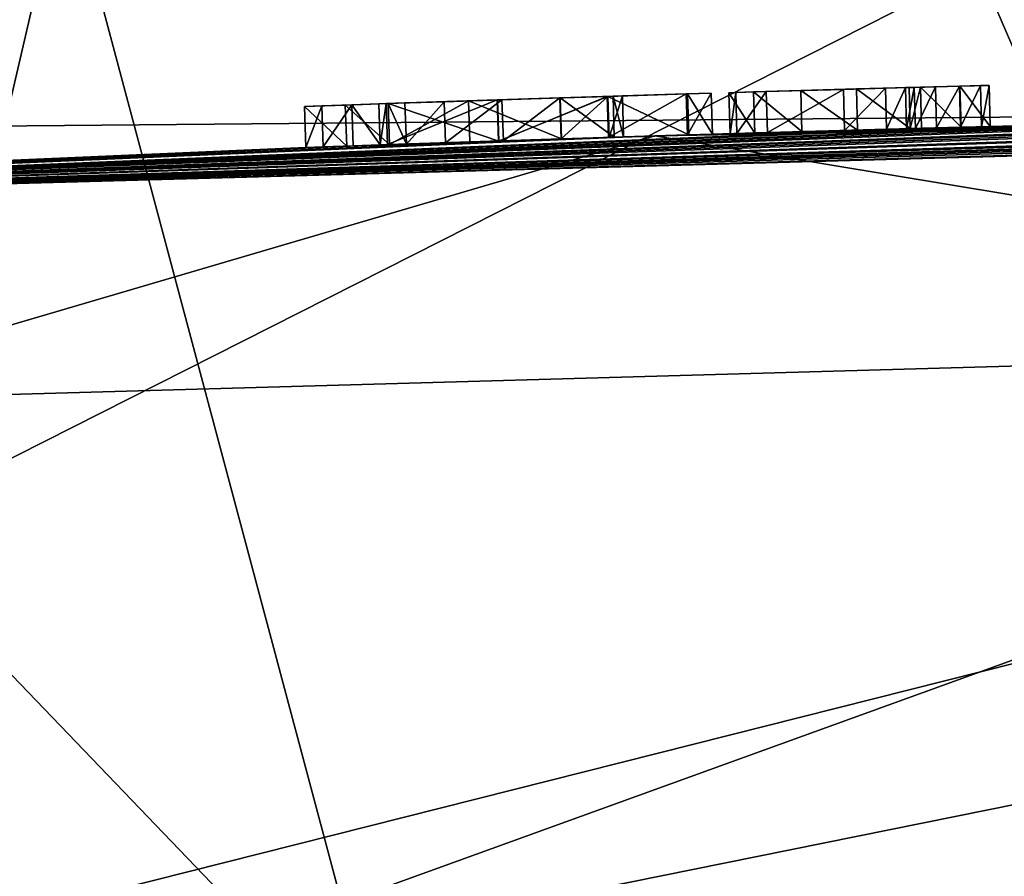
# Model space of a CAD drawing. Header units: millimetres. Extents: x -29 to 28.8, y -75.2 to 10.
# Tile 243 of 256: x -7.7 to -5.2, y -15.7 to -13.5. Entities that reach past the tile are written whole.
import ezdxf

# ---------------------------------------------------------------- set-up
doc = ezdxf.new("R2010")
doc.units = ezdxf.units.MM
doc.header["$LTSCALE"] = 88.413066
for name, color, linetype in [('241', 7, 'CONTINUOUS'), ('242', 7, 'CONTINUOUS'), ('243', 7, 'CONTINUOUS'), ('247', 7, 'CONTINUOUS'), ('263', 7, 'CONTINUOUS'), ('280', 7, 'CONTINUOUS'), ('281', 7, 'CONTINUOUS'), ('282', 7, 'CONTINUOUS'), ('283', 7, 'CONTINUOUS'), ('284', 7, 'CONTINUOUS'), ('285', 7, 'CONTINUOUS'), ('286', 7, 'CONTINUOUS'), ('287', 7, 'CONTINUOUS'), ('353', 7, 'CONTINUOUS'), ('354', 7, 'CONTINUOUS'), ('355', 7, 'CONTINUOUS'), ('356', 7, 'CONTINUOUS'), ('357', 7, 'CONTINUOUS'), ('358', 7, 'CONTINUOUS'), ('359', 7, 'CONTINUOUS'), ('364', 7, 'CONTINUOUS'), ('726', 7, 'CONTINUOUS')]:
    doc.layers.add(name, color=color, linetype=linetype)

msp = doc.modelspace()

# ---------------------------------------------------------------- linework, layer by layer
at = {"layer": '241', "color": 7, "linetype": 'CONTINUOUS', "true_color": 0xc7d9f7}
for points in [[(4.1034, -12.7628, 104.5), (7.4407, -12.9122, 105.3469), (-12.2696, -16.8948, 127.9335), (4.1034, -12.7628, 104.5)], [(-4.1034, -12.7628, 104.5), (4.1034, -12.7628, 104.5), (-12.2696, -16.8948, 127.9335), (-4.1034, -12.7628, 104.5)], [(-7.4407, -12.9122, 105.3469), (-4.1034, -12.7628, 104.5), (-12.2696, -16.8948, 127.9335), (-7.4407, -12.9122, 105.3469)], [(7.4407, -12.9122, 105.3469), (9.9823, -13.3272, 107.7006), (-12.2696, -16.8948, 127.9335), (7.4407, -12.9122, 105.3469)], [(-9.9823, -13.3272, 107.7006), (-7.4407, -12.9122, 105.3469), (-12.2696, -16.8948, 127.9335), (-9.9823, -13.3272, 107.7006)], [(9.9823, -13.3272, 107.7006), (11.0863, -13.911, 111.0117), (-12.2696, -16.8948, 127.9335), (9.9823, -13.3272, 107.7006)], [(11.0863, -13.911, 111.0117), (12.2696, -16.8948, 127.9335), (-12.2696, -16.8948, 127.9335), (11.0863, -13.911, 111.0117)]]:
    msp.add_3dface(points, dxfattribs=at)
at = {"layer": '242', "color": 7, "linetype": 'CONTINUOUS', "true_color": 0xc7d9f7}
for points in [[(0, -13.7, 137.2244), (-11.0247, -14.0041, 137.2244), (-0.0199, -13.7, 142.3652), (0, -13.7, 137.2244)], [(-0.0199, -13.7, 142.3652), (-11.0247, -14.0041, 137.2244), (-0.1172, -13.7, 142.4231), (-0.0199, -13.7, 142.3652)], [(-0.1172, -13.7, 142.4231), (-11.0247, -14.0041, 137.2244), (-0.153, -13.7001, 142.5063), (-0.1172, -13.7, 142.4231)], [(-0.153, -13.7001, 142.5063), (-11.0247, -14.0041, 137.2244), (-0.4914, -13.7006, 142.3754), (-0.153, -13.7001, 142.5063)], [(-0.4914, -13.7006, 142.3754), (-11.0247, -14.0041, 137.2244), (-0.7755, -13.7015, 142.3657), (-0.4914, -13.7006, 142.3754)], [(-0.7755, -13.7015, 142.3657), (-11.0247, -14.0041, 137.2244), (-1.0435, -13.7027, 142.3934), (-0.7755, -13.7015, 142.3657)], [(-1.0435, -13.7027, 142.3934), (-11.0247, -14.0041, 137.2244), (-1.1443, -13.7033, 142.3732), (-1.0435, -13.7027, 142.3934)], [(-1.1443, -13.7033, 142.3732), (-11.0247, -14.0041, 137.2244), (-1.221, -13.7037, 142.4479), (-1.1443, -13.7033, 142.3732)], [(-11.0247, -14.0041, 137.2244), (-1.546, -13.706, 142.3949), (-1.221, -13.7037, 142.4479), (-11.0247, -14.0041, 137.2244)], [(-1.546, -13.706, 142.3949), (-11.0247, -14.0041, 137.2244), (-1.5989, -13.7064, 142.3729), (-1.546, -13.706, 142.3949)], [(-1.5989, -13.7064, 142.3729), (-11.0247, -14.0041, 137.2244), (-1.6601, -13.7069, 142.3729), (-1.5989, -13.7064, 142.3729)], [(-1.6601, -13.7069, 142.3729), (-11.0247, -14.0041, 137.2244), (-1.7131, -13.7073, 142.3949), (-1.6601, -13.7069, 142.3729)], [(-1.7131, -13.7073, 142.3949), (-11.0247, -14.0041, 137.2244), (-1.735, -13.7075, 142.4479), (-1.7131, -13.7073, 142.3949)], [(-11.0247, -14.0041, 137.2244), (-2.311, -13.7134, 142.3949), (-1.735, -13.7075, 142.4479), (-11.0247, -14.0041, 137.2244)], [(-6.1226, -13.7937, 155.7729), (-0.2594, -13.7002, 157.4971), (-6.0406, -13.7912, 143.2707), (-6.1226, -13.7937, 155.7729)], [(-0.2594, -13.7002, 157.4971), (-5.9339, -13.788, 143.4626), (-6.0406, -13.7912, 143.2707), (-0.2594, -13.7002, 157.4971)], [(-5.9339, -13.788, 143.4626), (-0.2594, -13.7002, 157.4971), (-5.8721, -13.7862, 143.5375), (-5.9339, -13.788, 143.4626)], [(-5.8721, -13.7862, 143.5375), (-0.2594, -13.7002, 157.4971), (-5.7536, -13.7828, 143.5577), (-5.8721, -13.7862, 143.5375)], [(-5.7536, -13.7828, 143.5577), (-0.2594, -13.7002, 157.4971), (-5.6138, -13.7788, 143.5245), (-5.7536, -13.7828, 143.5577)], [(-5.6138, -13.7788, 143.5245), (-0.2594, -13.7002, 157.4971), (-5.4536, -13.7744, 143.4884), (-5.6138, -13.7788, 143.5245)], [(-5.4536, -13.7744, 143.4884), (-0.2594, -13.7002, 157.4971), (-5.3545, -13.7717, 143.5455), (-5.4536, -13.7744, 143.4884)], [(-5.3545, -13.7717, 143.5455), (-0.2594, -13.7002, 157.4971), (-5.281, -13.7697, 143.4579), (-5.3545, -13.7717, 143.5455)], [(-5.281, -13.7697, 143.4579), (-0.2594, -13.7002, 157.4971), (-5.281, -13.7697, 142.4479), (-5.281, -13.7697, 143.4579)], [(-5.281, -13.7697, 142.4479), (-0.2594, -13.7002, 157.4971), (-4.9395, -13.761, 143.3621), (-5.281, -13.7697, 142.4479)], [(-2.311, -13.7134, 142.3949), (-11.0247, -14.0041, 137.2244), (-2.3639, -13.714, 142.3729), (-2.311, -13.7134, 142.3949)], [(-2.3639, -13.714, 142.3729), (-11.0247, -14.0041, 137.2244), (-2.4251, -13.7147, 142.3729), (-2.3639, -13.714, 142.3729)], [(-2.4251, -13.7147, 142.3729), (-11.0247, -14.0041, 137.2244), (-2.4781, -13.7154, 142.3949), (-2.4251, -13.7147, 142.3729)], [(-2.4781, -13.7154, 142.3949), (-11.0247, -14.0041, 137.2244), (-2.5, -13.7156, 142.4479), (-2.4781, -13.7154, 142.3949)], [(-2.5, -13.7156, 142.4479), (-11.0247, -14.0041, 137.2244), (-3.0233, -13.7229, 142.386), (-2.5, -13.7156, 142.4479)], [(-3.0233, -13.7229, 142.386), (-11.0247, -14.0041, 137.2244), (-3.3011, -13.7274, 142.4294), (-3.0233, -13.7229, 142.386)], [(-3.3011, -13.7274, 142.4294), (-11.0247, -14.0041, 137.2244), (-3.5975, -13.7324, 142.3986), (-3.3011, -13.7274, 142.4294)], [(-3.5975, -13.7324, 142.3986), (-11.0247, -14.0041, 137.2244), (-3.6654, -13.7336, 142.3722), (-3.5975, -13.7324, 142.3986)], [(-3.6654, -13.7336, 142.3722), (-11.0247, -14.0041, 137.2244), (-3.7405, -13.735, 142.3809), (-3.6654, -13.7336, 142.3722)], [(-3.7405, -13.735, 142.3809), (-11.0247, -14.0041, 137.2244), (-3.784, -13.7358, 142.4479), (-3.7405, -13.735, 142.3809)], [(-11.0247, -14.0041, 137.2244), (-4.2485, -13.7451, 142.3754), (-3.784, -13.7358, 142.4479), (-11.0247, -14.0041, 137.2244)], [(-4.2485, -13.7451, 142.3754), (-11.0247, -14.0041, 137.2244), (-4.5326, -13.7514, 142.3657), (-4.2485, -13.7451, 142.3754)], [(-4.5326, -13.7514, 142.3657), (-11.0247, -14.0041, 137.2244), (-4.8005, -13.7576, 142.3934), (-4.5326, -13.7514, 142.3657)], [(-4.8005, -13.7576, 142.3934), (-11.0247, -14.0041, 137.2244), (-4.9013, -13.7601, 142.3732), (-4.8005, -13.7576, 142.3934)], [(-4.9013, -13.7601, 142.3732), (-11.0247, -14.0041, 137.2244), (-4.978, -13.762, 142.4479), (-4.9013, -13.7601, 142.3732)], [(-11.0247, -14.0041, 137.2244), (-5.303, -13.7703, 142.3949), (-4.978, -13.762, 142.4479), (-11.0247, -14.0041, 137.2244)], [(-5.303, -13.7703, 142.3949), (-11.0247, -14.0041, 137.2244), (-5.3559, -13.7717, 142.3729), (-5.303, -13.7703, 142.3949)], [(-5.3559, -13.7717, 142.3729), (-11.0247, -14.0041, 137.2244), (-5.4161, -13.7733, 142.3729), (-5.3559, -13.7717, 142.3729)], [(-5.4161, -13.7733, 142.3729), (-11.0247, -14.0041, 137.2244), (-5.4691, -13.7748, 142.3949), (-5.4161, -13.7733, 142.3729)], [(-5.4691, -13.7748, 142.3949), (-11.0247, -14.0041, 137.2244), (-5.491, -13.7754, 142.4479), (-5.4691, -13.7748, 142.3949)], [(-5.491, -13.7754, 142.4479), (-11.0247, -14.0041, 137.2244), (-6.2373, -13.7973, 142.386), (-5.491, -13.7754, 142.4479)], [(-5.491, -13.7754, 143.1929), (-5.491, -13.7754, 142.4479), (-6.2373, -13.7973, 142.386), (-5.491, -13.7754, 143.1929)], [(-6.0376, -13.7912, 142.6051), (-5.491, -13.7754, 143.1929), (-6.2373, -13.7973, 142.386), (-6.0376, -13.7912, 142.6051)], [(-5.5412, -13.7768, 143.2942), (-5.491, -13.7754, 143.1929), (-6.0376, -13.7912, 142.6051), (-5.5412, -13.7768, 143.2942)], [(-5.6464, -13.7797, 143.3503), (-5.5412, -13.7768, 143.2942), (-6.0376, -13.7912, 142.6051), (-5.6464, -13.7797, 143.3503)], [(-5.8397, -13.7853, 143.3353), (-5.6464, -13.7797, 143.3503), (-6.0376, -13.7912, 142.6051), (-5.8397, -13.7853, 143.3353)], [(-5.482, -13.7751, 143.4104), (-5.6138, -13.7788, 143.5245), (-5.4536, -13.7744, 143.4884), (-5.482, -13.7751, 143.4104)], [(-5.303, -13.7703, 142.3949), (-5.281, -13.7697, 142.4479), (-4.978, -13.762, 143.1297), (-5.303, -13.7703, 142.3949)], [(-5.303, -13.7703, 142.3949), (-4.978, -13.762, 143.1297), (-4.978, -13.762, 142.4479), (-5.303, -13.7703, 142.3949)], [(-4.978, -13.762, 143.1297), (-5.281, -13.7697, 142.4479), (-4.9395, -13.761, 143.3621), (-4.978, -13.762, 143.1297)], [(-6.2373, -13.7973, 142.386), (-11.0247, -14.0041, 137.2244), (-6.5151, -13.8063, 142.4294), (-6.2373, -13.7973, 142.386)], [(-6.5151, -13.8063, 142.4294), (-11.0247, -14.0041, 137.2244), (-6.8115, -13.816, 142.3987), (-6.5151, -13.8063, 142.4294)], [(-10.2792, -13.9643, 151.3564), (-6.1226, -13.7937, 155.7729), (-6.998, -13.8225, 144.0183), (-10.2792, -13.9643, 151.3564)], [(-6.998, -13.8225, 144.0183), (-6.1226, -13.7937, 155.7729), (-6.8956, -13.8189, 144.1233), (-6.998, -13.8225, 144.0183)], [(-6.8956, -13.8189, 144.1233), (-6.1226, -13.7937, 155.7729), (-6.788, -13.8152, 144.0183), (-6.8956, -13.8189, 144.1233)], [(-6.793, -13.8154, 142.4728), (-6.5151, -13.8063, 142.4294), (-6.8115, -13.816, 142.3987), (-6.793, -13.8154, 142.4728)], [(-6.788, -13.8152, 144.0183), (-6.1226, -13.7937, 155.7729), (-6.788, -13.8152, 143.4377), (-6.788, -13.8152, 144.0183)], [(-6.788, -13.8152, 143.4377), (-6.1226, -13.7937, 155.7729), (-6.5136, -13.8063, 143.4687), (-6.788, -13.8152, 143.4377)], [(-6.5025, -13.8058, 142.5452), (-6.6477, -13.8105, 142.5362), (-6.5863, -13.8085, 143.3714), (-6.5025, -13.8058, 142.5452)], [(-6.3566, -13.801, 143.3417), (-6.5025, -13.8058, 142.5452), (-6.5863, -13.8085, 143.3714), (-6.3566, -13.801, 143.3417)], [(-6.5136, -13.8063, 143.4687), (-6.1226, -13.7937, 155.7729), (-6.2392, -13.7973, 143.4997), (-6.5136, -13.8063, 143.4687)], [(-6.3573, -13.8011, 142.5542), (-6.5025, -13.8058, 142.5452), (-6.3566, -13.801, 143.3417), (-6.3573, -13.8011, 142.5542)], [(-6.2368, -13.7973, 142.7008), (-6.3573, -13.8011, 142.5542), (-6.3566, -13.801, 143.3417), (-6.2368, -13.7973, 142.7008)], [(-6.2244, -13.7969, 143.1556), (-6.2368, -13.7973, 142.7008), (-6.3566, -13.801, 143.3417), (-6.2244, -13.7969, 143.1556)], [(-6.2392, -13.7973, 143.4997), (-6.1226, -13.7937, 155.7729), (-6.0406, -13.7912, 143.2707), (-6.2392, -13.7973, 143.4997)], [(-6.2008, -13.7961, 142.8761), (-6.2368, -13.7973, 142.7008), (-6.2244, -13.7969, 143.1556), (-6.2008, -13.7961, 142.8761)], [(-6.0406, -13.7912, 143.2707), (-5.9339, -13.788, 143.4626), (-5.9781, -13.7894, 142.938), (-6.0406, -13.7912, 143.2707)], [(-5.9781, -13.7894, 142.938), (-5.8397, -13.7853, 143.3353), (-6.0376, -13.7912, 142.6051), (-5.9781, -13.7894, 142.938)], [(-5.9166, -13.7875, 143.3772), (-5.8397, -13.7853, 143.3353), (-5.9781, -13.7894, 142.938), (-5.9166, -13.7875, 143.3772)], [(-5.9339, -13.788, 143.4626), (-5.9166, -13.7875, 143.3772), (-5.9781, -13.7894, 142.938), (-5.9339, -13.788, 143.4626)], [(-6.8115, -13.816, 142.3987), (-11.0247, -14.0041, 137.2244), (-6.8794, -13.8184, 142.3722), (-6.8115, -13.816, 142.3987)], [(-6.8794, -13.8184, 142.3722), (-11.0247, -14.0041, 137.2244), (-6.9545, -13.8209, 142.3809), (-6.8794, -13.8184, 142.3722)], [(-6.9545, -13.8209, 142.3809), (-11.0247, -14.0041, 137.2244), (-6.998, -13.8225, 142.4479), (-6.9545, -13.8209, 142.3809)], [(-11.0247, -14.0041, 137.2244), (-10.2792, -13.9643, 151.3564), (-6.998, -13.8225, 144.0183), (-11.0247, -14.0041, 137.2244)], [(-11.0247, -14.0041, 137.2244), (-6.998, -13.8225, 144.0183), (-6.998, -13.8225, 142.4479), (-11.0247, -14.0041, 137.2244)], [(-6.788, -13.8152, 142.6777), (-6.788, -13.8152, 143.2527), (-6.5863, -13.8085, 143.3714), (-6.788, -13.8152, 142.6777)], [(-6.746, -13.8138, 142.5935), (-6.788, -13.8152, 142.6777), (-6.5863, -13.8085, 143.3714), (-6.746, -13.8138, 142.5935)], [(-6.6477, -13.8105, 142.5362), (-6.746, -13.8138, 142.5935), (-6.5863, -13.8085, 143.3714), (-6.6477, -13.8105, 142.5362)]]:
    msp.add_3dface(points, dxfattribs=at)
at = {"layer": '243', "color": 7, "linetype": 'CONTINUOUS', "true_color": 0xc7d9f7}
for points in [[(-10.3836, -13.206, 128.4951), (0, -13.7, 137.2244), (0, -12.9404, 128.542), (-10.3836, -13.206, 128.4951)], [(-10.7029, -13.7953, 132.8426), (0, -13.7, 137.2244), (-10.3836, -13.206, 128.4951), (-10.7029, -13.7953, 132.8426)], [(-11.0247, -14.0041, 137.2244), (0, -13.7, 137.2244), (-10.7029, -13.7953, 132.8426), (-11.0247, -14.0041, 137.2244)]]:
    msp.add_3dface(points, dxfattribs=at)
at = {"layer": '247', "color": 7, "linetype": 'CONTINUOUS', "true_color": 0xc7d9f7}
for points in [[(-0.2594, -13.7002, 157.4971), (-6.1226, -13.7937, 155.7729), (-3.0143, -14.3083, 158.5621), (-0.2594, -13.7002, 157.4971)], [(-6.1226, -13.7937, 155.7729), (-10.2792, -13.9643, 151.3564), (-8.3948, -14.4605, 155.8581), (-6.1226, -13.7937, 155.7729)], [(-6.1226, -13.7937, 155.7729), (-8.3948, -14.4605, 155.8581), (-3.0143, -14.3083, 158.5621), (-6.1226, -13.7937, 155.7729)], [(-8.3948, -14.4605, 155.8581), (-7.1154, -15.7928, 157.4726), (-3.0143, -14.3083, 158.5621), (-8.3948, -14.4605, 155.8581)], [(-7.1154, -15.7928, 157.4726), (-0.3015, -15.7002, 159.4966), (-3.0143, -14.3083, 158.5621), (-7.1154, -15.7928, 157.4726)], [(-11.9461, -15.9617, 152.2882), (-7.1154, -15.7928, 157.4726), (-8.3948, -14.4605, 155.8581), (-11.9461, -15.9617, 152.2882)]]:
    msp.add_3dface(points, dxfattribs=at)
at = {"layer": '263', "color": 7, "linetype": 'CONTINUOUS', "true_color": 0xb1bdc9}
for points in [[(-5.937, -13.6851, 143.4627), (-5.875, -13.6833, 143.5376), (-5.9197, -13.6846, 143.3773), (-5.937, -13.6851, 143.4627)], [(-5.9197, -13.6846, 143.3773), (-5.875, -13.6833, 143.5376), (-5.8429, -13.6823, 143.3353), (-5.9197, -13.6846, 143.3773)], [(-5.875, -13.6833, 143.5376), (-5.7565, -13.6798, 143.5577), (-5.8429, -13.6823, 143.3353), (-5.875, -13.6833, 143.5376)], [(-5.8429, -13.6823, 143.3353), (-5.7565, -13.6798, 143.5577), (-5.6494, -13.6768, 143.3503), (-5.8429, -13.6823, 143.3353)], [(-5.7565, -13.6798, 143.5577), (-5.6167, -13.6758, 143.5245), (-5.6494, -13.6768, 143.3503), (-5.7565, -13.6798, 143.5577)], [(-5.6494, -13.6768, 143.3503), (-5.6167, -13.6758, 143.5245), (-5.5441, -13.6738, 143.2942), (-5.6494, -13.6768, 143.3503)], [(-5.6167, -13.6758, 143.5245), (-5.4848, -13.6722, 143.4104), (-5.5441, -13.6738, 143.2942), (-5.6167, -13.6758, 143.5245)], [(-5.4848, -13.6722, 143.4104), (-5.4938, -13.6724, 143.1929), (-5.5441, -13.6738, 143.2942), (-5.4848, -13.6722, 143.4104)], [(-5.4719, -13.6718, 142.3949), (-5.4938, -13.6724, 142.4479), (-5.4848, -13.6722, 143.4104), (-5.4719, -13.6718, 142.3949)], [(-5.4938, -13.6724, 142.4479), (-5.4938, -13.6724, 143.1929), (-5.4848, -13.6722, 143.4104), (-5.4938, -13.6724, 142.4479)], [(-5.4564, -13.6714, 143.4884), (-5.4719, -13.6718, 142.3949), (-5.4848, -13.6722, 143.4104), (-5.4564, -13.6714, 143.4884)], [(-5.4189, -13.6704, 142.3729), (-5.4719, -13.6718, 142.3949), (-5.4564, -13.6714, 143.4884), (-5.4189, -13.6704, 142.3729)], [(-5.3573, -13.6687, 143.5455), (-5.4189, -13.6704, 142.3729), (-5.4564, -13.6714, 143.4884), (-5.3573, -13.6687, 143.5455)], [(-5.3587, -13.6688, 142.3729), (-5.4189, -13.6704, 142.3729), (-5.3573, -13.6687, 143.5455), (-5.3587, -13.6688, 142.3729)], [(-5.3057, -13.6674, 142.3949), (-5.3587, -13.6688, 142.3729), (-5.3573, -13.6687, 143.5455), (-5.3057, -13.6674, 142.3949)], [(-5.2837, -13.6668, 143.4579), (-5.3057, -13.6674, 142.3949), (-5.3573, -13.6687, 143.5455), (-5.2837, -13.6668, 143.4579)], [(-5.2837, -13.6668, 142.4479), (-5.3057, -13.6674, 142.3949), (-5.2837, -13.6668, 143.4579), (-5.2837, -13.6668, 142.4479)], [(-6.5185, -13.7034, 142.4294), (-6.7965, -13.7125, 142.4728), (-6.6512, -13.7076, 142.5362), (-6.5185, -13.7034, 142.4294)], [(-6.6512, -13.7076, 142.5362), (-6.7965, -13.7125, 142.4728), (-6.7495, -13.7109, 142.5935), (-6.6512, -13.7076, 142.5362)], [(-6.7915, -13.7123, 143.4377), (-6.517, -13.7033, 143.4688), (-6.7915, -13.7123, 143.2527), (-6.7915, -13.7123, 143.4377)], [(-6.7915, -13.7123, 143.2527), (-6.517, -13.7033, 143.4688), (-6.5897, -13.7055, 143.3714), (-6.7915, -13.7123, 143.2527)], [(-6.5061, -13.7028, 142.5451), (-6.5185, -13.7034, 142.4294), (-6.6512, -13.7076, 142.5362), (-6.5061, -13.7028, 142.5451)], [(-6.5897, -13.7055, 143.3714), (-6.517, -13.7033, 143.4688), (-6.3598, -13.6981, 143.3416), (-6.5897, -13.7055, 143.3714)], [(-6.2405, -13.6943, 142.386), (-6.5185, -13.7034, 142.4294), (-6.361, -13.6981, 142.554), (-6.2405, -13.6943, 142.386)], [(-6.361, -13.6981, 142.554), (-6.5185, -13.7034, 142.4294), (-6.5061, -13.7028, 142.5451), (-6.361, -13.6981, 142.554)], [(-6.517, -13.7033, 143.4688), (-6.2425, -13.6944, 143.4998), (-6.3598, -13.6981, 143.3416), (-6.517, -13.7033, 143.4688)], [(-6.2402, -13.6943, 142.7004), (-6.2405, -13.6943, 142.386), (-6.361, -13.6981, 142.554), (-6.2402, -13.6943, 142.7004)], [(-6.3598, -13.6981, 143.3416), (-6.2425, -13.6944, 143.4998), (-6.2275, -13.6939, 143.1555), (-6.3598, -13.6981, 143.3416)], [(-6.2425, -13.6944, 143.4998), (-6.0438, -13.6883, 143.2708), (-6.2275, -13.6939, 143.1555), (-6.2425, -13.6944, 143.4998)], [(-6.0407, -13.6882, 142.6051), (-6.2405, -13.6943, 142.386), (-6.0438, -13.6883, 143.2708), (-6.0407, -13.6882, 142.6051)], [(-6.0438, -13.6883, 143.2708), (-6.2405, -13.6943, 142.386), (-6.204, -13.6932, 142.8758), (-6.0438, -13.6883, 143.2708)], [(-6.204, -13.6932, 142.8758), (-6.2405, -13.6943, 142.386), (-6.2402, -13.6943, 142.7004), (-6.204, -13.6932, 142.8758)], [(-6.2275, -13.6939, 143.1555), (-6.0438, -13.6883, 143.2708), (-6.204, -13.6932, 142.8758), (-6.2275, -13.6939, 143.1555)], [(-5.9812, -13.6864, 142.9381), (-6.0407, -13.6882, 142.6051), (-6.0438, -13.6883, 143.2708), (-5.9812, -13.6864, 142.9381)], [(-7.0016, -13.7195, 142.4479), (-7.0016, -13.7195, 144.0183), (-6.8992, -13.716, 144.1233), (-7.0016, -13.7195, 142.4479)], [(-6.9581, -13.718, 142.3809), (-7.0016, -13.7195, 142.4479), (-6.8992, -13.716, 144.1233), (-6.9581, -13.718, 142.3809)], [(-6.883, -13.7154, 142.3722), (-6.9581, -13.718, 142.3809), (-6.8992, -13.716, 144.1233), (-6.883, -13.7154, 142.3722)], [(-6.7915, -13.7123, 144.0183), (-6.883, -13.7154, 142.3722), (-6.8992, -13.716, 144.1233), (-6.7915, -13.7123, 144.0183)], [(-6.815, -13.7131, 142.3987), (-6.883, -13.7154, 142.3722), (-6.7915, -13.7123, 144.0183), (-6.815, -13.7131, 142.3987)], [(-6.7965, -13.7125, 142.4728), (-6.815, -13.7131, 142.3987), (-6.7915, -13.7123, 144.0183), (-6.7965, -13.7125, 142.4728)], [(-6.7495, -13.7109, 142.5935), (-6.7965, -13.7125, 142.4728), (-6.7915, -13.7123, 142.6777), (-6.7495, -13.7109, 142.5935)], [(-6.7915, -13.7123, 143.4377), (-6.7965, -13.7125, 142.4728), (-6.7915, -13.7123, 144.0183), (-6.7915, -13.7123, 143.4377)], [(-6.7965, -13.7125, 142.4728), (-6.7915, -13.7123, 143.4377), (-6.7915, -13.7123, 143.2527), (-6.7965, -13.7125, 142.4728)], [(-6.7965, -13.7125, 142.4728), (-6.7915, -13.7123, 143.2527), (-6.7915, -13.7123, 142.6777), (-6.7965, -13.7125, 142.4728)]]:
    msp.add_3dface(points, dxfattribs=at)
at = {"layer": '280', "color": 7, "linetype": 'CONTINUOUS', "true_color": 0xc7d9f7}
for points in [[(-5.491, -13.7754, 142.4479), (-5.491, -13.7754, 143.1929), (-5.4938, -13.6724, 142.4479), (-5.491, -13.7754, 142.4479)], [(-5.491, -13.7754, 143.1929), (-5.4938, -13.6724, 143.1929), (-5.4938, -13.6724, 142.4479), (-5.491, -13.7754, 143.1929)]]:
    msp.add_3dface(points, dxfattribs=at)
at = {"layer": '281', "color": 7, "linetype": 'CONTINUOUS', "true_color": 0xc7d9f7}
for points in [[(-5.491, -13.7754, 142.4479), (-5.4938, -13.6724, 142.4479), (-5.4719, -13.6718, 142.3949), (-5.491, -13.7754, 142.4479)], [(-5.4691, -13.7748, 142.3949), (-5.491, -13.7754, 142.4479), (-5.4719, -13.6718, 142.3949), (-5.4691, -13.7748, 142.3949)], [(-5.4691, -13.7748, 142.3949), (-5.4719, -13.6718, 142.3949), (-5.4189, -13.6704, 142.3729), (-5.4691, -13.7748, 142.3949)], [(-5.4161, -13.7733, 142.3729), (-5.4691, -13.7748, 142.3949), (-5.4189, -13.6704, 142.3729), (-5.4161, -13.7733, 142.3729)]]:
    msp.add_3dface(points, dxfattribs=at)
at = {"layer": '282', "color": 7, "linetype": 'CONTINUOUS', "true_color": 0xc7d9f7}
for points in [[(-5.4161, -13.7733, 142.3729), (-5.4189, -13.6704, 142.3729), (-5.3587, -13.6688, 142.3729), (-5.4161, -13.7733, 142.3729)], [(-5.3559, -13.7717, 142.3729), (-5.4161, -13.7733, 142.3729), (-5.3587, -13.6688, 142.3729), (-5.3559, -13.7717, 142.3729)]]:
    msp.add_3dface(points, dxfattribs=at)
at = {"layer": '283', "color": 7, "linetype": 'CONTINUOUS', "true_color": 0xc7d9f7}
for points in [[(-5.3559, -13.7717, 142.3729), (-5.3587, -13.6688, 142.3729), (-5.3057, -13.6674, 142.3949), (-5.3559, -13.7717, 142.3729)], [(-5.303, -13.7703, 142.3949), (-5.3559, -13.7717, 142.3729), (-5.3057, -13.6674, 142.3949), (-5.303, -13.7703, 142.3949)], [(-5.303, -13.7703, 142.3949), (-5.3057, -13.6674, 142.3949), (-5.2837, -13.6668, 142.4479), (-5.303, -13.7703, 142.3949)], [(-5.281, -13.7697, 142.4479), (-5.303, -13.7703, 142.3949), (-5.2837, -13.6668, 142.4479), (-5.281, -13.7697, 142.4479)]]:
    msp.add_3dface(points, dxfattribs=at)
at = {"layer": '284', "color": 7, "linetype": 'CONTINUOUS', "true_color": 0xc7d9f7}
for points in [[(-5.281, -13.7697, 143.4579), (-5.281, -13.7697, 142.4479), (-5.2837, -13.6668, 143.4579), (-5.281, -13.7697, 143.4579)], [(-5.281, -13.7697, 142.4479), (-5.2837, -13.6668, 142.4479), (-5.2837, -13.6668, 143.4579), (-5.281, -13.7697, 142.4479)]]:
    msp.add_3dface(points, dxfattribs=at)
at = {"layer": '285', "color": 7, "linetype": 'CONTINUOUS', "true_color": 0xc7d9f7}
for points in [[(-5.3545, -13.7717, 143.5455), (-5.3573, -13.6687, 143.5455), (-5.4564, -13.6714, 143.4884), (-5.3545, -13.7717, 143.5455)], [(-5.4536, -13.7744, 143.4884), (-5.3545, -13.7717, 143.5455), (-5.4564, -13.6714, 143.4884), (-5.4536, -13.7744, 143.4884)], [(-5.281, -13.7697, 143.4579), (-5.2837, -13.6668, 143.4579), (-5.3573, -13.6687, 143.5455), (-5.281, -13.7697, 143.4579)], [(-5.3545, -13.7717, 143.5455), (-5.281, -13.7697, 143.4579), (-5.3573, -13.6687, 143.5455), (-5.3545, -13.7717, 143.5455)]]:
    msp.add_3dface(points, dxfattribs=at)
at = {"layer": '286', "color": 7, "linetype": 'CONTINUOUS', "true_color": 0xc7d9f7}
for points in [[(-5.482, -13.7751, 143.4104), (-5.4564, -13.6714, 143.4884), (-5.4848, -13.6722, 143.4104), (-5.482, -13.7751, 143.4104)], [(-5.482, -13.7751, 143.4104), (-5.4536, -13.7744, 143.4884), (-5.4564, -13.6714, 143.4884), (-5.482, -13.7751, 143.4104)]]:
    msp.add_3dface(points, dxfattribs=at)
at = {"layer": '287', "color": 7, "linetype": 'CONTINUOUS', "true_color": 0xc7d9f7}
for points in [[(-5.8721, -13.7862, 143.5375), (-5.875, -13.6833, 143.5376), (-5.937, -13.6851, 143.4627), (-5.8721, -13.7862, 143.5375)], [(-5.9166, -13.7875, 143.3772), (-5.9197, -13.6846, 143.3773), (-5.8429, -13.6823, 143.3353), (-5.9166, -13.7875, 143.3772)], [(-5.8397, -13.7853, 143.3353), (-5.9166, -13.7875, 143.3772), (-5.8429, -13.6823, 143.3353), (-5.8397, -13.7853, 143.3353)], [(-5.7536, -13.7828, 143.5577), (-5.7565, -13.6798, 143.5577), (-5.875, -13.6833, 143.5376), (-5.7536, -13.7828, 143.5577)], [(-5.8721, -13.7862, 143.5375), (-5.7536, -13.7828, 143.5577), (-5.875, -13.6833, 143.5376), (-5.8721, -13.7862, 143.5375)], [(-5.8397, -13.7853, 143.3353), (-5.8429, -13.6823, 143.3353), (-5.6494, -13.6768, 143.3503), (-5.8397, -13.7853, 143.3353)], [(-5.6464, -13.7797, 143.3503), (-5.8397, -13.7853, 143.3353), (-5.6494, -13.6768, 143.3503), (-5.6464, -13.7797, 143.3503)], [(-5.6138, -13.7788, 143.5245), (-5.6167, -13.6758, 143.5245), (-5.7565, -13.6798, 143.5577), (-5.6138, -13.7788, 143.5245)], [(-5.7536, -13.7828, 143.5577), (-5.6138, -13.7788, 143.5245), (-5.7565, -13.6798, 143.5577), (-5.7536, -13.7828, 143.5577)], [(-5.6464, -13.7797, 143.3503), (-5.6494, -13.6768, 143.3503), (-5.5441, -13.6738, 143.2942), (-5.6464, -13.7797, 143.3503)], [(-5.5412, -13.7768, 143.2942), (-5.6464, -13.7797, 143.3503), (-5.5441, -13.6738, 143.2942), (-5.5412, -13.7768, 143.2942)], [(-5.482, -13.7751, 143.4104), (-5.4848, -13.6722, 143.4104), (-5.6167, -13.6758, 143.5245), (-5.482, -13.7751, 143.4104)], [(-5.6138, -13.7788, 143.5245), (-5.482, -13.7751, 143.4104), (-5.6167, -13.6758, 143.5245), (-5.6138, -13.7788, 143.5245)], [(-5.4938, -13.6724, 143.1929), (-5.5412, -13.7768, 143.2942), (-5.5441, -13.6738, 143.2942), (-5.4938, -13.6724, 143.1929)], [(-5.491, -13.7754, 143.1929), (-5.5412, -13.7768, 143.2942), (-5.4938, -13.6724, 143.1929), (-5.491, -13.7754, 143.1929)], [(-5.9339, -13.788, 143.4626), (-5.937, -13.6851, 143.4627), (-5.9197, -13.6846, 143.3773), (-5.9339, -13.788, 143.4626)], [(-5.9339, -13.788, 143.4626), (-5.8721, -13.7862, 143.5375), (-5.937, -13.6851, 143.4627), (-5.9339, -13.788, 143.4626)], [(-5.9166, -13.7875, 143.3772), (-5.9339, -13.788, 143.4626), (-5.9197, -13.6846, 143.3773), (-5.9166, -13.7875, 143.3772)]]:
    msp.add_3dface(points, dxfattribs=at)
at = {"layer": '353', "color": 7, "linetype": 'CONTINUOUS', "true_color": 0xc7d9f7}
for points in [[(-6.998, -13.8225, 142.4479), (-6.998, -13.8225, 144.0183), (-7.0016, -13.7195, 142.4479), (-6.998, -13.8225, 142.4479)], [(-6.998, -13.8225, 144.0183), (-7.0016, -13.7195, 144.0183), (-7.0016, -13.7195, 142.4479), (-6.998, -13.8225, 144.0183)]]:
    msp.add_3dface(points, dxfattribs=at)
at = {"layer": '354', "color": 7, "linetype": 'CONTINUOUS', "true_color": 0xc7d9f7}
for points in [[(-6.998, -13.8225, 142.4479), (-7.0016, -13.7195, 142.4479), (-6.9581, -13.718, 142.3809), (-6.998, -13.8225, 142.4479)], [(-6.9545, -13.8209, 142.3809), (-6.998, -13.8225, 142.4479), (-6.9581, -13.718, 142.3809), (-6.9545, -13.8209, 142.3809)], [(-6.9545, -13.8209, 142.3809), (-6.9581, -13.718, 142.3809), (-6.883, -13.7154, 142.3722), (-6.9545, -13.8209, 142.3809)], [(-6.8794, -13.8184, 142.3722), (-6.9545, -13.8209, 142.3809), (-6.883, -13.7154, 142.3722), (-6.8794, -13.8184, 142.3722)], [(-6.8115, -13.816, 142.3987), (-6.883, -13.7154, 142.3722), (-6.815, -13.7131, 142.3987), (-6.8115, -13.816, 142.3987)], [(-6.8115, -13.816, 142.3987), (-6.8794, -13.8184, 142.3722), (-6.883, -13.7154, 142.3722), (-6.8115, -13.816, 142.3987)], [(-6.8115, -13.816, 142.3987), (-6.815, -13.7131, 142.3987), (-6.7965, -13.7125, 142.4728), (-6.8115, -13.816, 142.3987)], [(-6.793, -13.8154, 142.4728), (-6.8115, -13.816, 142.3987), (-6.7965, -13.7125, 142.4728), (-6.793, -13.8154, 142.4728)]]:
    msp.add_3dface(points, dxfattribs=at)
at = {"layer": '355', "color": 7, "linetype": 'CONTINUOUS', "true_color": 0xc7d9f7}
for points in [[(-6.793, -13.8154, 142.4728), (-6.7965, -13.7125, 142.4728), (-6.5185, -13.7034, 142.4294), (-6.793, -13.8154, 142.4728)], [(-6.5151, -13.8063, 142.4294), (-6.793, -13.8154, 142.4728), (-6.5185, -13.7034, 142.4294), (-6.5151, -13.8063, 142.4294)], [(-6.5136, -13.8063, 143.4687), (-6.517, -13.7033, 143.4688), (-6.7915, -13.7123, 143.4377), (-6.5136, -13.8063, 143.4687)], [(-6.5151, -13.8063, 142.4294), (-6.5185, -13.7034, 142.4294), (-6.2405, -13.6943, 142.386), (-6.5151, -13.8063, 142.4294)], [(-6.5136, -13.8063, 143.4687), (-6.2425, -13.6944, 143.4998), (-6.517, -13.7033, 143.4688), (-6.5136, -13.8063, 143.4687)], [(-6.2373, -13.7973, 142.386), (-6.5151, -13.8063, 142.4294), (-6.2405, -13.6943, 142.386), (-6.2373, -13.7973, 142.386)], [(-6.5136, -13.8063, 143.4687), (-6.2392, -13.7973, 143.4997), (-6.2425, -13.6944, 143.4998), (-6.5136, -13.8063, 143.4687)], [(-6.2392, -13.7973, 143.4997), (-6.0438, -13.6883, 143.2708), (-6.2425, -13.6944, 143.4998), (-6.2392, -13.7973, 143.4997)], [(-6.0376, -13.7912, 142.6051), (-6.2405, -13.6943, 142.386), (-6.0407, -13.6882, 142.6051), (-6.0376, -13.7912, 142.6051)], [(-6.0376, -13.7912, 142.6051), (-6.2373, -13.7973, 142.386), (-6.2405, -13.6943, 142.386), (-6.0376, -13.7912, 142.6051)], [(-6.2392, -13.7973, 143.4997), (-6.0406, -13.7912, 143.2707), (-6.0438, -13.6883, 143.2708), (-6.2392, -13.7973, 143.4997)], [(-6.0406, -13.7912, 143.2707), (-5.9812, -13.6864, 142.9381), (-6.0438, -13.6883, 143.2708), (-6.0406, -13.7912, 143.2707)], [(-5.9781, -13.7894, 142.938), (-6.0407, -13.6882, 142.6051), (-5.9812, -13.6864, 142.9381), (-5.9781, -13.7894, 142.938)], [(-5.9781, -13.7894, 142.938), (-6.0376, -13.7912, 142.6051), (-6.0407, -13.6882, 142.6051), (-5.9781, -13.7894, 142.938)], [(-6.0406, -13.7912, 143.2707), (-5.9781, -13.7894, 142.938), (-5.9812, -13.6864, 142.9381), (-6.0406, -13.7912, 143.2707)], [(-6.788, -13.8152, 143.4377), (-6.5136, -13.8063, 143.4687), (-6.7915, -13.7123, 143.4377), (-6.788, -13.8152, 143.4377)]]:
    msp.add_3dface(points, dxfattribs=at)
at = {"layer": '356', "color": 7, "linetype": 'CONTINUOUS', "true_color": 0xc7d9f7}
for points in [[(-6.788, -13.8152, 144.0183), (-6.788, -13.8152, 143.4377), (-6.7915, -13.7123, 144.0183), (-6.788, -13.8152, 144.0183)], [(-6.788, -13.8152, 143.4377), (-6.7915, -13.7123, 143.4377), (-6.7915, -13.7123, 144.0183), (-6.788, -13.8152, 143.4377)]]:
    msp.add_3dface(points, dxfattribs=at)
at = {"layer": '357', "color": 7, "linetype": 'CONTINUOUS', "true_color": 0xc7d9f7}
for points in [[(-7.0016, -13.7195, 144.0183), (-6.8956, -13.8189, 144.1233), (-6.8992, -13.716, 144.1233), (-7.0016, -13.7195, 144.0183)], [(-6.998, -13.8225, 144.0183), (-6.8956, -13.8189, 144.1233), (-7.0016, -13.7195, 144.0183), (-6.998, -13.8225, 144.0183)], [(-6.788, -13.8152, 144.0183), (-6.7915, -13.7123, 144.0183), (-6.8992, -13.716, 144.1233), (-6.788, -13.8152, 144.0183)], [(-6.8956, -13.8189, 144.1233), (-6.788, -13.8152, 144.0183), (-6.8992, -13.716, 144.1233), (-6.8956, -13.8189, 144.1233)]]:
    msp.add_3dface(points, dxfattribs=at)
at = {"layer": '358', "color": 7, "linetype": 'CONTINUOUS', "true_color": 0xc7d9f7}
for points in [[(-6.788, -13.8152, 143.2527), (-6.788, -13.8152, 142.6777), (-6.7915, -13.7123, 143.2527), (-6.788, -13.8152, 143.2527)], [(-6.7915, -13.7123, 143.2527), (-6.788, -13.8152, 142.6777), (-6.7915, -13.7123, 142.6777), (-6.7915, -13.7123, 143.2527)]]:
    msp.add_3dface(points, dxfattribs=at)
at = {"layer": '359', "color": 7, "linetype": 'CONTINUOUS', "true_color": 0xc7d9f7}
for points in [[(-6.788, -13.8152, 143.2527), (-6.7915, -13.7123, 143.2527), (-6.5897, -13.7055, 143.3714), (-6.788, -13.8152, 143.2527)], [(-6.5863, -13.8085, 143.3714), (-6.788, -13.8152, 143.2527), (-6.5897, -13.7055, 143.3714), (-6.5863, -13.8085, 143.3714)], [(-6.746, -13.8138, 142.5935), (-6.6512, -13.7076, 142.5362), (-6.7495, -13.7109, 142.5935), (-6.746, -13.8138, 142.5935)], [(-6.746, -13.8138, 142.5935), (-6.6477, -13.8105, 142.5362), (-6.6512, -13.7076, 142.5362), (-6.746, -13.8138, 142.5935)], [(-6.6477, -13.8105, 142.5362), (-6.5061, -13.7028, 142.5451), (-6.6512, -13.7076, 142.5362), (-6.6477, -13.8105, 142.5362)], [(-6.6477, -13.8105, 142.5362), (-6.5025, -13.8058, 142.5452), (-6.5061, -13.7028, 142.5451), (-6.6477, -13.8105, 142.5362)], [(-6.3566, -13.801, 143.3417), (-6.5897, -13.7055, 143.3714), (-6.3598, -13.6981, 143.3416), (-6.3566, -13.801, 143.3417)], [(-6.3566, -13.801, 143.3417), (-6.5863, -13.8085, 143.3714), (-6.5897, -13.7055, 143.3714), (-6.3566, -13.801, 143.3417)], [(-6.5025, -13.8058, 142.5452), (-6.361, -13.6981, 142.554), (-6.5061, -13.7028, 142.5451), (-6.5025, -13.8058, 142.5452)], [(-6.5025, -13.8058, 142.5452), (-6.3573, -13.8011, 142.5542), (-6.361, -13.6981, 142.554), (-6.5025, -13.8058, 142.5452)], [(-6.3573, -13.8011, 142.5542), (-6.2402, -13.6943, 142.7004), (-6.361, -13.6981, 142.554), (-6.3573, -13.8011, 142.5542)], [(-6.2244, -13.7969, 143.1556), (-6.3598, -13.6981, 143.3416), (-6.2275, -13.6939, 143.1555), (-6.2244, -13.7969, 143.1556)], [(-6.2244, -13.7969, 143.1556), (-6.3566, -13.801, 143.3417), (-6.3598, -13.6981, 143.3416), (-6.2244, -13.7969, 143.1556)], [(-6.3573, -13.8011, 142.5542), (-6.2368, -13.7973, 142.7008), (-6.2402, -13.6943, 142.7004), (-6.3573, -13.8011, 142.5542)], [(-6.2368, -13.7973, 142.7008), (-6.204, -13.6932, 142.8758), (-6.2402, -13.6943, 142.7004), (-6.2368, -13.7973, 142.7008)], [(-6.2368, -13.7973, 142.7008), (-6.2008, -13.7961, 142.8761), (-6.204, -13.6932, 142.8758), (-6.2368, -13.7973, 142.7008)], [(-6.2008, -13.7961, 142.8761), (-6.2275, -13.6939, 143.1555), (-6.204, -13.6932, 142.8758), (-6.2008, -13.7961, 142.8761)], [(-6.2008, -13.7961, 142.8761), (-6.2244, -13.7969, 143.1556), (-6.2275, -13.6939, 143.1555), (-6.2008, -13.7961, 142.8761)], [(-6.746, -13.8138, 142.5935), (-6.7495, -13.7109, 142.5935), (-6.7915, -13.7123, 142.6777), (-6.746, -13.8138, 142.5935)], [(-6.788, -13.8152, 142.6777), (-6.746, -13.8138, 142.5935), (-6.7915, -13.7123, 142.6777), (-6.788, -13.8152, 142.6777)]]:
    msp.add_3dface(points, dxfattribs=at)
at = {"layer": '364', "color": 7, "linetype": 'CONTINUOUS', "true_color": 0xe7d0ff}
for points in [[(-17.0564, 0, -23.4538), (-4.5559, 0, -28.6391), (-15.6277, -19.5, -24.429), (-17.0564, 0, -23.4538)], [(-4.5559, 0, -28.6391), (-9.0865, -19.5, -27.5397), (-15.6277, -19.5, -24.429), (-4.5559, 0, -28.6391)], [(-4.5559, 0, -28.6391), (-1.9786, -19.5, -28.9324), (-9.0865, -19.5, -27.5397), (-4.5559, 0, -28.6391)]]:
    msp.add_3dface(points, dxfattribs=at)
at = {"layer": '726', "linetype": 'CONTINUOUS'}
for points in [[(-12.1546, -19.5, 26.3299), (-5.8982, -19.5, 28.3938), (-11.1037, 0, 26.7898), (-12.1546, -19.5, 26.3299)], [(-11.1037, 0, 26.7898), (0, -18.5, 29), (0, 0, 29), (-11.1037, 0, 26.7898)], [(-2.9809, -18.7495, 28.8464), (0, -18.5, 29), (-11.1037, 0, 26.7898), (-2.9809, -18.7495, 28.8464)], [(-5.8982, -19.5, 28.3938), (-2.9809, -18.7495, 28.8464), (-11.1037, 0, 26.7898), (-5.8982, -19.5, 28.3938)]]:
    msp.add_3dface(points, dxfattribs=at)

doc.saveas('drawing.dxf')
